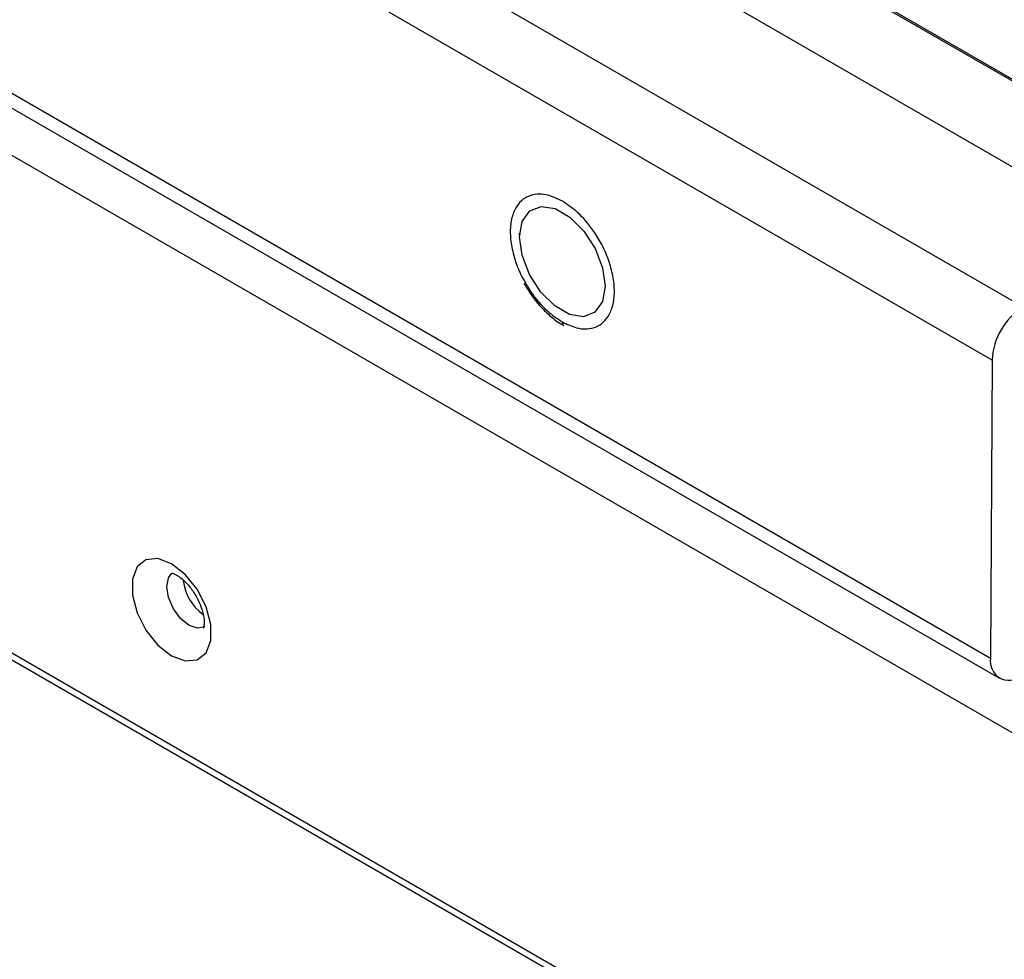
# Model space of a CAD drawing. Header units: millimetres. Extents: x 256 to 1374, y 313 to 1176.
# Tile 103 of 212: x 1054 to 1071, y 917 to 933. Entities that reach past the tile are written whole.
import ezdxf

# ---------------------------------------------------------------- set-up
doc = ezdxf.new("R2010")
doc.units = ezdxf.units.MM

msp = doc.modelspace()

# ---------------------------------------------------------------- linework, layer by layer
at = {"color": 7, "linetype": 'Continuous', "lineweight": 30}
for p, q in [((1028.6797, 946.1598), (1070.5875, 921.9669)), ((1028.837, 945.8085), (1070.7448, 921.6156)), ((1049.6204, 942.8644), (1071.6939, 930.1217)), ((1071.1533, 928.095), (1046.0864, 942.5658)), ((1070.6132, 927.1667), (1045.5463, 941.6375)), ((1054.7836, 941.3798), (1097.0967, 916.9529)), ((1054.8588, 941.3688), (1097.0967, 916.9854)), ((1071.7345, 920.2178), (1048.3514, 933.7165)), ((1039.149, 930.2312), (1289.542, 785.6824)), ((1062.364, 929.3648), (1062.3641, 929.3756)), ((1062.3766, 929.3576), (1062.364, 929.3648)), ((1062.3641, 929.3756), (1062.3766, 929.3684)), ((1062.3766, 929.3684), (1062.3766, 929.3576)), ((1070.6132, 927.1667), (1070.5875, 921.9669))]:
    msp.add_line(p, q, dxfattribs=at)
at = {"color": 8, "linetype": 'Continuous', "lineweight": 30}
msp.add_line((1289.5425, 785.7948), (1039.2204, 930.3027), dxfattribs=at)
at = {"color": 7, "linetype": 'Continuous', "lineweight": 30, "flags": 128}
for points in [[(1063.8622, 928.4567), (1063.8158, 928.1874), (1063.6851, 928.0025), (1063.4858, 927.9243), (1063.2421, 927.9622), (1062.9832, 928.1116), (1062.7404, 928.3546), (1062.5431, 928.6617), (1062.415, 928.9961), (1062.3715, 929.3172), (1062.4179, 929.5865), (1062.5486, 929.7714), (1062.7478, 929.8496), (1062.9916, 929.8117), (1063.2505, 929.6623), (1063.4932, 929.4193), (1063.6906, 929.1122), (1063.8187, 928.7778), (1063.8622, 928.4567)], [(1056.3001, 923.6137), (1056.0623, 923.7026), (1055.8532, 923.6839), (1055.698, 923.5599), (1055.6154, 923.3455), (1055.6154, 923.0667), (1055.698, 922.7569), (1055.8532, 922.4537), (1056.0623, 922.1936), (1056.3001, 922.0079), (1056.538, 921.919), (1056.7471, 921.9377), (1056.9023, 922.0617), (1056.9849, 922.2761), (1056.9849, 922.5549), (1056.9023, 922.8646), (1056.7471, 923.1679), (1056.538, 923.428), (1056.3001, 923.6137)]]:
    msp.add_lwpolyline(points, dxfattribs=at)
at = {"color": 8, "linetype": 'Continuous', "lineweight": 30, "flags": 128}
msp.add_lwpolyline([(1056.8812, 922.5111), (1056.7554, 922.4868), (1056.6066, 922.5386), (1056.4577, 922.6587), (1056.3316, 922.8289), (1056.2473, 923.0232), (1056.2176, 923.2122), (1056.2473, 923.367), (1056.3064, 923.4465)], dxfattribs=at)
at = {"color": 7, "linetype": 'Continuous', "lineweight": 30}
for centre, radius, start, end in [((1071.7789, 927.1098), 1.1671, 122.41519, 177.20574), ((1057.3647, 923.4255), 0.8678, 186.7735, 233.55366), ((1070.9144, 921.9106), 0.3317, 170.22079, 308.63238)]:
    msp.add_arc(centre, radius, start, end, dxfattribs=at)
at = {"color": 8, "linetype": 'Continuous', "lineweight": 30}
msp.add_open_spline([(1063.122, 929.9383), (1063.0362, 929.9796), (1062.8417, 930.0731), (1062.6054, 930.0668), (1062.4273, 929.9794), (1062.3089, 929.8499), (1062.2287, 929.6593), (1062.1997, 929.4166), (1062.2256, 929.1411), (1062.3059, 928.8608), (1062.3854, 928.662), (1062.443, 928.5677), (1062.4499, 928.5563)], degree=3, knots=[0, 0, 0, 0, 0.1223011, 0.2769977, 0.3675278, 0.4657231, 0.5697835, 0.6770474, 0.7843113, 0.8883733, 0.9865672, 1, 1, 1, 1], dxfattribs=at)
at = {"color": 7, "linetype": 'Continuous', "lineweight": 30}
for points, knots in [([(1063.1116, 927.8355), (1063.1975, 927.7943), (1063.392, 927.7008), (1063.6283, 927.7071), (1063.8064, 927.7945), (1063.9248, 927.924), (1064.0049, 928.1146), (1064.0342, 928.3574), (1064.0075, 928.6324), (1063.9297, 928.9142), (1063.8132, 929.1793), (1063.637, 929.4713), (1063.4021, 929.7496), (1063.2078, 929.8805), (1063.122, 929.9383)], [0, 0, 0, 0, 0.0903169, 0.2045627, 0.27142, 0.3439363, 0.420786, 0.5000005, 0.5792149, 0.6560636, 0.7285808, 0.7954373, 0.9096831, 1, 1, 1, 1]), ([(1062.4462, 928.5043), (1062.5161, 928.3939), (1062.614, 928.2395), (1062.7859, 928.0459), (1062.9383, 927.9067), (1063.0664, 927.8069), (1063.1354, 927.7741), (1063.1413, 927.7713)], [0, 0, 0, 0, 0.36087135, 0.50530221, 0.74066367, 0.97779783, 1, 1, 1, 1]), ([(1062.4499, 928.5563), (1062.4879, 928.4901), (1062.6021, 928.2908), (1062.8323, 928.0247), (1063.0261, 927.8935), (1063.1116, 927.8355)], [0, 0, 0, 0, 0.21773293, 0.65461057, 1, 1, 1, 1]), ([(1063.1116, 927.8355), (1063.113, 927.8228), (1063.1158, 927.7964), (1063.1281, 927.7739), (1063.1399, 927.7713), (1063.1412, 927.7711)], [0, 0, 0, 0, 0.4530184, 0.9384527, 1, 1, 1, 1]), ([(1056.3028, 923.4511), (1056.3037, 923.4515), (1056.3057, 923.4524), (1056.3774, 923.4262), (1056.4706, 923.3631), (1056.5821, 923.2599), (1056.7051, 923.0964), (1056.8055, 922.9011), (1056.8603, 922.7151), (1056.8731, 922.5755), (1056.8586, 922.495), (1056.8562, 922.4922), (1056.855, 922.4908)], [0, 0, 0, 0, 0.0862698, 0.1853087, 0.2524687, 0.3582924, 0.4738905, 0.5959606, 0.7181391, 0.8197853, 0.915731, 1, 1, 1, 1])]:
    msp.add_open_spline(points, degree=3, knots=knots, dxfattribs=at)

doc.saveas('drawing.dxf')
